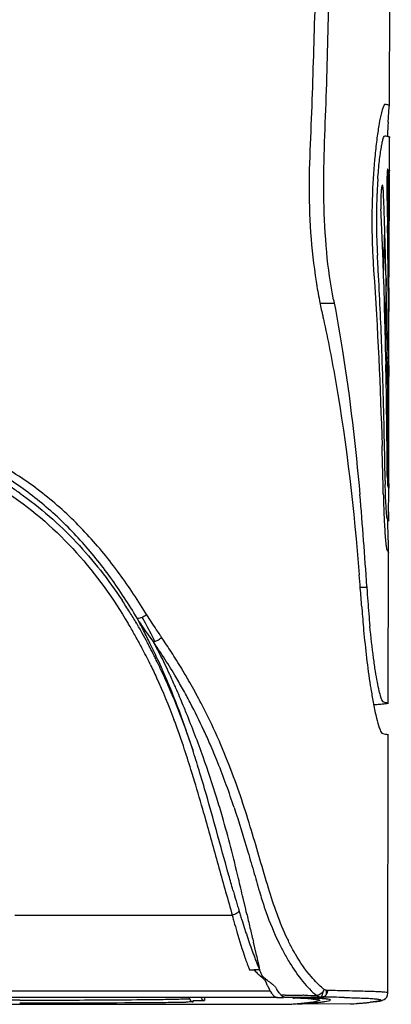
# Model space of a CAD drawing. Header units: millimetres. Extents: x 474 to 890, y 0 to 298.
# Tile 4 of 19: x 559 to 570, y 80 to 109. Entities that reach past the tile are written whole.
import ezdxf

# ---------------------------------------------------------------- set-up
doc = ezdxf.new("R2010")
doc.units = ezdxf.units.MM
doc.header["$LTSCALE"] = 23.1
doc.layers.add('20_ALL_FEATURES', color=7, linetype='CONTINUOUS')

msp = doc.modelspace()

# ---------------------------------------------------------------- linework, layer by layer
at = {"layer": '20_ALL_FEATURES', "color": 7}
for p, q in [((569.684, 106.073), (569.736, 126.18)), ((569.683, 106.07), (569.684, 106.073)), ((569.68, 104.2), (569.682, 105.172)), ((569.682, 105.172), (569.682, 105.17)), ((569.639, 104), (569.62, 102.998)), ((569.655, 103.076), (569.643, 104.019)), ((569.68, 104.218), (569.68, 104.2)), ((569.609, 103.574), (569.627, 102.636)), ((569.677, 103.616), (569.677, 103.549)), ((569.619, 103.098), (569.627, 102.637)), ((569.658, 102.756), (569.655, 103.077)), ((569.677, 103.005), (569.677, 102.755)), ((569.543, 102.657), (569.54, 102.75)), ((569.668, 100.827), (569.677, 102.755)), ((569.516, 101.154), (569.547, 102.522)), ((569.378, 101.039), (569.361, 101.332)), ((569.585, 101.111), (569.568, 100.182)), ((569.668, 100.827), (569.658, 99.452)), ((569.668, 98.72), (569.667, 100.722)), ((567.687, 100.386), (568.097, 100.386)), ((569.629, 98.276), (569.619, 99.168)), ((569.66, 98.928), (569.662, 98.276)), ((569.579, 98.736), (569.581, 98.627)), ((569.621, 98.721), (569.623, 98.847)), ((569.661, 95.19), (569.668, 98.72)), ((569.561, 95.283), (569.559, 95.342)), ((569.626, 95.459), (569.631, 95.233)), ((569.631, 95.233), (569.634, 95.12)), ((569.659, 94.111), (569.661, 95.19)), ((569.653, 94.386), (569.659, 94.116)), ((569.659, 94.144), (569.659, 94.116)), ((569.659, 94.116), (569.659, 94.111)), ((569.659, 94.111), (569.659, 94.113)), ((569.65, 88.871), (569.658, 93.231)), ((569.033, 92.203), (568.843, 92.203)), ((569.031, 92.235), (569.033, 92.203)), ((568.886, 91.647), (568.889, 91.607)), ((568.886, 91.647), (568.889, 91.607)), ((562.598, 91.304), (562.575, 91.344)), ((562.598, 91.304), (562.576, 91.344)), ((562.814, 90.567), (562.795, 90.604)), ((562.887, 90.649), (562.908, 90.619)), ((562.887, 90.649), (562.908, 90.619)), ((563.047, 90.075), (563.029, 90.113)), ((563.047, 90.075), (563.031, 90.11)), ((569.638, 80.532), (569.649, 87.971)), ((565.784, 81.212), (565.959, 81.212)), ((567.862, 80.603), (567.868, 80.495)), ((569.637, 80.534), (569.638, 80.535)), ((569.638, 80.532), (569.638, 80.533)), ((566.461, 80.407), (544.55, 80.407)), ((558.716, 80.211), (566.742, 80.211)), ((563.936, 80.39), (563.936, 80.378)), ((564.035, 80.283), (564.035, 80.32)), ((564.091, 80.321), (564.279, 80.323)), ((566.461, 80.407), (566.511, 80.406)), ((566.461, 80.407), (566.461, 80.407)), ((566.661, 80.418), (566.778, 80.418)), ((566.661, 80.418), (566.678, 80.418)), ((566.778, 80.418), (567.013, 80.419)), ((566.903, 80.39), (566.903, 80.39)), ((566.912, 80.389), (566.921, 80.389)), ((567.013, 80.419), (567.248, 80.419)), ((567.028, 80.469), (567.141, 80.47)), ((568.562, 80.22), (567.038, 80.219)), ((567.248, 80.419), (567.601, 80.42)), ((567.359, 80.26), (567.53, 80.259)), ((567.408, 80.267), (567.389, 80.265)), ((567.389, 80.265), (567.412, 80.266)), ((567.668, 80.312), (567.538, 80.286)), ((567.601, 80.42), (567.719, 80.42)), ((567.634, 80.267), (567.688, 80.273)), ((567.634, 80.267), (567.673, 80.272)), ((567.81, 80.29), (567.824, 80.292)), ((567.824, 80.292), (567.979, 80.32))]:
    msp.add_line(p, q, dxfattribs=at)
at = {"layer": '20_ALL_FEATURES', "color": 4}
for p, q in [((563.542, 89.31), (563.527, 89.345)), ((563.544, 89.309), (563.528, 89.344)), ((563.84, 88.598), (563.821, 88.646)), ((563.84, 88.598), (563.821, 88.646)), ((564.344, 85.705), (564.371, 85.61)), ((564.345, 85.705), (564.371, 85.61)), ((565.549, 82.948), (565.476, 83.265)), ((558.91, 82.777), (565.162, 82.777)), ((565.143, 82.848), (565.162, 82.777)), ((565.143, 82.848), (565.162, 82.777)), ((565.567, 82.869), (565.549, 82.948)), ((565.588, 82.782), (565.567, 82.869)), ((565.851, 81.677), (565.772, 81.997)), ((566.256, 80.591), (557.545, 80.591)), ((559.051, 80.328), (552.457, 80.326)), ((564.364, 80.387), (564.364, 80.324)), ((567.719, 80.42), (567.766, 80.42)), ((567.766, 80.42), (567.799, 80.419)), ((568.788, 80.237), (568.763, 80.235))]:
    msp.add_line(p, q, dxfattribs=at)
at = {"layer": '20_ALL_FEATURES', "color": 7}
for points in [[(569.283, 80.285), (569.328, 80.292), (569.364, 80.297), (569.395, 80.303), (569.422, 80.309), (569.445, 80.315), (569.467, 80.321), (569.486, 80.327), (569.504, 80.335), (569.531, 80.348), (569.569, 80.376), (569.605, 80.419), (569.63, 80.473), (569.637, 80.535)], [(569.636, 80.53), (569.638, 80.531), (569.638, 80.532)]]:
    msp.add_lwpolyline(points, dxfattribs=at)
for centre, radius, start, end in [((597.632, 103.828), 28.043, 176.7056, 177.0605), ((594.872, 103.986), 25.278, 176.35, 176.7033), ((583.544, 103.266), 14.343, 172.4706, 174.4605), ((598.967, 103.759), 29.379, 177.0595, 177.1934), ((587.69, 102.852), 18.509, 174.4247, 177.7999), ((606.258, 103.346), 36.625, 178.7802, 178.9771), ((694.895, 103.309), 125.218, 179.63274, 179.7664), ((548.781, 104.265), 20.899, 359.5799, 359.823), ((585.537, 102.838), 16.227, 176.0245, 177.5097), ((638.055, 103.573), 68.378, 179.79291, 179.96318), ((589.661, 102.747), 20.483, 177.9643, 178.8429), ((589.71, 102.746), 20.532, 177.72, 177.9653), ((587.147, 102.768), 17.839, 177.5086, 178.9415), ((442.674, 98.573), 126.935, 1.88626, 2.24661), ((590.019, 102.743), 20.84, 178.8492, 181.4612), ((587.343, 102.764), 18.035, 178.9407, 180.3861), ((458.753, 97.596), 110.82, 2.38717, 2.84398), ((586.255, 102.753), 16.947, 180.3734, 183.3256), ((422.958, 97.933), 146.662, 1.50044, 1.8461), ((321.324, 98.656), 248.335, 0.35211, 0.91838), ((187.671, 99.749), 381.998, 359.84566, 0.45093), ((124.006, 103.827), 445.672, 359.61435, 359.86226), ((589.173, 102.726), 19.994, 181.4744, 183.1908), ((443.403, 96.956), 126.183, 1.9892, 2.38731), ((470.351, 95.865), 99.162, 3.16065, 3.4139), ((370.349, 96.645), 199.286, 0.72533, 1.47456), ((587.941, 102.659), 18.76, 183.1963, 184.0777), ((401.138, 95.573), 168.471, 1.07575, 1.96028), ((582.955, 103.409), 15.566, 188.8577, 190.9225), ((445.7, 94.618), 123.844, 1.9686, 2.9722), ((581.412, 103.116), 13.995, 190.9412, 192.6575), ((576.33, 102.182), 8.427, 191.6399, 192.3063), ((580.255, 102.862), 12.811, 192.6812, 193.1814), ((187.715, 97.683), 381.948, 0.18676, 0.37496), ((383.766, 92.508), 185.814, 1.08891, 1.96261), ((293.243, 93.5), 276.385, 0.5572, 1.06298), ((580.062, 98.612), 10.442, 179.4058, 179.7657), ((163.086, 94.283), 406.563, 0.21415, 0.56268), ((-114.562, 96.973), 684.226, 359.952973, 0.10912), ((382.96, 90.766), 186.592, 1.48142, 1.69606), ((199.478, 92.486), 370.156, 0.44318, 0.57301), ((322.935, 91.214), 246.659, 0.95895, 1.12106), ((548.284, 95.731), 21.362, 0.0126, 0.1927), ((366.623, 90.344), 202.934, 1.2855, 1.4814), ((683.721, 98.066), 114.125, 181.19219, 181.30892), ((550.139, 95.696), 19.507, 359.1177, 359.5159), ((546.553, 95.73), 23.093, 359.506, 0.0143), ((601.043, 95.882), 31.488, 181.0888, 181.2914), ((604.786, 95.48), 35.128, 180.3448, 180.5762), ((553.286, 86.751), 10.002, 54.7988, 56.7471), ((472.24, 86.312), 96.972, 3.50163, 5.07278), ((606.276, 95.747), 36.78, 181.3245, 181.6915), ((390.331, 88.343), 179.396, 1.72363, 1.86095), ((496.91, 91.527), 72.769, 1.53143, 1.74211), ((474.062, 84.787), 95.072, 4.46477, 4.69391), ((467.39, 84.268), 101.764, 4.15791, 4.4637), ((604.224, 94.402), 35.259, 183.5757, 184.2137), ((549.518, 83.53), 14.989, 32.103, 33.6568), ((599.943, 94.07), 30.966, 184.1834, 185.5205), ((550.325, 84.035), 14.037, 30.617, 32.1093), ((543.62, 81.202), 21.356, 28.1805, 28.2994), ((566.324, 93.639), 4.534, 210.6639, 211.7705), ((542.983, 80.862), 22.078, 27.229, 28.1753), ((567.128, 94.14), 5.482, 211.8032, 213.6631), ((548.109, 83.319), 16.543, 27.9054, 28.8595), ((545.658, 81.11), 19.918, 31.1743, 31.364), ((570.137, 95.914), 8.689, 211.1403, 212.8249), ((550.486, 84.134), 13.849, 29.2093, 30.6034), ((569.125, 95.476), 7.884, 213.6997, 215.6852), ((542.629, 80.68), 22.476, 26.2009, 27.2298), ((547.619, 83.059), 17.099, 26.967, 27.9065), ((571.714, 96.944), 10.573, 212.8831, 214.2918), ((574.142, 98.583), 13.502, 214.2338, 214.9794), ((549.843, 83.776), 14.584, 27.9724, 29.2053), ((547.284, 82.888), 17.474, 26.3904, 26.9682), ((573.727, 98.293), 12.995, 214.9817, 215.3722), ((548.674, 83.153), 15.909, 27.4475, 27.9783), ((547.414, 82.5), 17.328, 26.5186, 27.4434), ((543.068, 80.893), 21.988, 24.7811, 26.0994), ((550.244, 81.834), 15.413, 32.9243, 34.7501), ((546.643, 82.113), 18.191, 26.1112, 26.5247), ((546.089, 81.842), 18.807, 25.3508, 26.1099), ((549.423, 81.302), 16.392, 30.7401, 32.9262), ((544.182, 81.399), 20.765, 20.4212, 24.6987), ((545.654, 81.636), 19.288, 24.3362, 25.3509), ((545.29, 81.471), 19.689, 22.8848, 24.3356), ((548.777, 80.912), 17.146, 29.2896, 30.7569), ((548.451, 80.728), 17.521, 27.7845, 29.2926), ((548.443, 80.72), 17.531, 24.8757, 27.7933), ((568.718, 99.616), 10.79, 272.7177, 272.9628), ((539.26, 79.58), 26.012, 17.8104, 20.3945), ((548.777, 80.887), 17.158, 23.3964, 24.8398), ((545.625, 79.522), 20.593, 21.7858, 23.4013), ((535.605, 78.366), 29.863, 16.7042, 17.8825), ((544.44, 79.045), 21.87, 18.1931, 21.7921), ((524.698, 74.785), 41.34, 16.0829, 17.1134), ((616.218, 97.977), 53.05, 195.8397, 196.0194), ((596.782, 92.379), 32.823, 195.9906, 196.5426), ((577.095, 86.674), 11.605, 196.4472, 197.5848), ((590.923, 90.645), 26.713, 196.5546, 196.8765), ((582.654, 87.319), 18.072, 194.5541, 194.7025), ((590.851, 90.623), 26.638, 196.8765, 197.1854), ((590.832, 90.617), 26.619, 197.1855, 197.4867), ((587.116, 88.532), 22.695, 194.8073, 195.1642), ((589.994, 90.351), 25.739, 197.4823, 198.0854), ((589.062, 90.047), 24.759, 198.0861, 198.3919), ((586.427, 89.165), 21.98, 198.3776, 199.0523), ((582.709, 87.876), 18.045, 199.0381, 199.8478), ((573.708, 85.477), 8.008, 205.7857, 208.112), ((580.735, 87.164), 15.946, 199.8504, 200.3019), ((579.277, 86.625), 14.392, 200.301, 200.7999), ((572.493, 84.832), 6.632, 208.1482, 211.1754), ((577.454, 85.67), 12.616, 199.1564, 199.5452), ((575.241, 84.864), 10.26, 199.4386, 200.2656), ((577.805, 86.065), 12.817, 200.7986, 201.3564), ((575.367, 85.104), 10.196, 201.3142, 202.6854), ((574.154, 84.462), 9.101, 200.2663, 200.9909), ((568.748, 84.086), 4.132, 224.1673, 226.063), ((568.721, 84.059), 4.094, 226.0672, 228.3387), ((574.059, 84.557), 8.779, 202.6859, 203.6117), ((568.645, 83.975), 3.981, 228.3485, 229.2799), ((573.178, 84.175), 7.818, 203.6282, 203.7532), ((568.582, 83.848), 3.811, 227.782, 228.5685), ((568.59, 83.91), 3.896, 229.2808, 229.756), ((568.549, 83.862), 3.833, 229.756, 230.2385), ((570.676, 82.893), 4.987, 203.3553, 204.8332), ((568.172, 81.68), 2.204, 208.6653, 209.6209), ((567.049, 81.027), 0.905, 208.8109, 209.7495), ((569.375, 82.538), 3.493, 210.9795, 211.6668), ((569.039, 82.33), 3.098, 211.6512, 213.1197), ((567.962, 80.872), 0.278, 233.5091, 236.6649), ((567.885, 66.443), 14.163, 89.567, 89.9014), ((558.652, 690.251), 610.002, 270.03742, 270.387161), ((564.365, 80.424), 0.0998, 200.7403, 270.0403), ((566.463, 80.536), 0.129, 258.3241, 268.5777), ((566.556, 82.29), 1.885, 268.631, 268.9128), ((566.412, 54.905), 25.568, 89.3913, 89.6524), ((565.266, 107.238), 27.077, 273.7536, 273.9444), ((565.528, 103.434), 23.264, 273.9441, 274.1552), ((567.205, 60.947), 19.522, 89.8568, 90.1877), ((566.285, 49.873), 30.539, 88.0583, 88.2773), ((565.777, 100.005), 19.826, 274.1548, 274.3897), ((566.013, 96.943), 16.755, 274.3892, 274.652), ((566.594, 58.89), 21.517, 87.7868, 88.0676), ((566.234, 94.225), 14.029, 274.6513, 274.9471), ((567.006, 83.533), 3.291, 277.0287, 277.9823), ((566.874, 66.035), 14.367, 87.4276, 87.8012), ((566.442, 91.822), 11.616, 274.9462, 275.2816), ((567.136, 82.603), 2.352, 277.9931, 278.7895), ((567.251, 81.868), 1.608, 278.7477, 280.2899), ((566.638, 89.708), 9.493, 275.2804, 275.6641), ((567.072, 70.402), 9.995, 86.9696, 87.4377), ((567.565, 80.55), 0.197, 270.079, 280.2945), ((566.821, 87.866), 7.642, 275.6625, 276.1059), ((567.197, 72.742), 7.651, 86.4485, 86.9798), ((567.268, 73.888), 6.503, 85.9015, 86.449), ((567.467, 82.406), 2.144, 277.9304, 279.2144)]:
    msp.add_arc(centre, radius, start, end, dxfattribs=at)
at = {"layer": '20_ALL_FEATURES', "color": 4}
for centre, radius, start, end in [((549.389, 83.546), 14.882, 30.5989, 30.8322), ((549.08, 83.364), 15.241, 29.2256, 30.5943), ((548.591, 83.09), 15.801, 27.8539, 29.2265), ((548.029, 80.428), 18.303, 32.8182, 34.4067), ((548.026, 82.792), 16.44, 26.0168, 27.8502), ((551.134, 84.128), 13.442, 25.8051, 29.025), ((547.802, 80.283), 18.573, 31.0797, 32.8148), ((548.237, 82.707), 16.668, 24.8243, 25.8677), ((547.829, 80.298), 18.542, 29.8699, 31.0811), ((545.489, 81.439), 19.694, 23.6699, 24.8167), ((547.986, 80.388), 18.361, 27.9923, 29.8726), ((548.466, 80.643), 17.817, 27.3715, 27.9901), ((533.692, 76.364), 32.536, 19.6967, 22.0878), ((541.358, 80.098), 23.636, 18.3435, 20.578), ((535.597, 78.178), 29.708, 17.0439, 18.3627), ((537.803, 77.842), 28.168, 17.1333, 19.6842), ((529.764, 76.377), 35.813, 16.6446, 17.0629), ((511.156, 70.881), 55.216, 15.5744, 16.5783), ((536.092, 77.323), 29.956, 16.06, 17.1184), ((701.93, 114.281), 139.934, 193.00873, 193.18475), ((613.654, 93.575), 49.262, 193.1559, 193.5946), ((572.684, 84.925), 6.577, 205.475, 206.0596), ((568.892, 82.053), 1.781, 231.0061, 232.0376), ((561.58, 250.066), 169.807, 270.40291, 270.58823), ((562.504, 125.38), 45.032, 270.9442, 271.425), ((562.402, 170.163), 89.9, 270.58726, 270.71468), ((562.904, 130.616), 50.35, 270.704, 270.8911), ((563.339, 103.387), 23.118, 270.8628, 271.203), ((564.968, 107.15), 26.998, 273.7691, 273.9597), ((565.225, 103.44), 23.279, 273.9593, 274.1692), ((565.469, 100.095), 19.925, 274.1687, 274.4011), ((566.137, 54.505), 25.896, 88.0142, 88.2662), ((565.7, 97.095), 16.916, 274.4005, 274.659), ((566.449, 63.439), 16.957, 87.3807, 88.0204), ((566.054, 92.806), 12.612, 274.6351, 275.2688), ((566.436, 88.715), 8.503, 275.2384, 276.063), ((566.78, 70.789), 9.599, 86.4779, 87.3494), ((566.665, 86.559), 6.335, 276.0684, 276.5639), ((567.002, 74.47), 5.911, 85.8542, 86.4346), ((567.308, 78.176), 2.192, 83.2823, 84.2999), ((566.224, -13.429), 93.862, 88.86676, 89.03876), ((566.684, 9.885), 70.542, 88.61359, 88.86499), ((566.696, 107.146), 26.99, 273.9636, 274.3939), ((567.419, 97.792), 17.608, 274.4618, 274.8388), ((567.896, 92.207), 12.003, 274.8216, 275.3678), ((568.303, 87.924), 7.701, 275.3304, 276.1858)]:
    msp.add_arc(centre, radius, start, end, dxfattribs=at)
at = {"layer": '20_ALL_FEATURES', "color": 7}
for points, knots in [([(567.999, 124.249), (567.982, 123.28), (567.946, 121.34), (567.878, 118.431), (567.787, 115.521), (567.694, 113.097), (567.619, 111.157), (567.565, 109.701), (567.516, 108.246), (567.473, 106.79), (567.421, 105.333), (567.354, 103.877), (567.395, 102.432), (567.502, 101.479), (567.575, 101.012)], [0, 0, 0, 0, 0.125099, 0.250241, 0.375403, 0.500598, 0.563207, 0.625826, 0.688454, 0.751083, 0.813747, 0.876456, 0.939039, 1, 1, 1, 1]), ([(568.077, 100.482), (567.983, 100.936), (567.858, 101.889), (567.757, 103.843), (567.858, 105.832), (567.907, 107.825), (567.961, 109.816), (568.043, 112.305), (568.143, 115.29), (568.223, 118.275), (568.283, 121.26), (568.314, 123.25), (568.329, 124.244)], [0, 0, 0, 0, 0.058521, 0.120884, 0.246633, 0.309464, 0.372285, 0.49789, 0.623464, 0.749003, 0.874521, 1, 1, 1, 1]), ([(569.558, 106.107), (569.549, 106.107), (569.527, 106.086), (569.488, 106.006), (569.438, 105.824), (569.379, 105.524), (569.344, 105.283), (569.325, 105.145)], [0, 0, 0, 0, 0.028238, 0.080227, 0.272669, 0.583759, 1, 1, 1, 1]), ([(569.684, 106.072), (569.684, 106.076), (569.671, 106.085), (569.649, 106.092), (569.608, 106.1), (569.577, 106.105), (569.558, 106.107)], [0, 0, 0, 0, 0.090279, 0.275791, 0.573071, 1, 1, 1, 1]), ([(569.645, 105.596), (569.649, 105.663), (569.658, 105.779), (569.667, 105.926), (569.678, 106.016), (569.679, 106.059), (569.683, 106.07)], [0, 0, 0, 0, 0.425119, 0.736135, 0.926139, 1, 1, 1, 1]), ([(569.349, 103.963), (569.361, 104.136), (569.382, 104.38), (569.419, 104.685), (569.447, 104.866), (569.473, 105.009), (569.499, 105.114), (569.521, 105.175), (569.543, 105.206), (569.553, 105.207)], [0, 0, 0, 0, 0.407892, 0.578765, 0.723606, 0.839509, 0.923563, 0.975229, 1, 1, 1, 1]), ([(569.553, 105.207), (569.572, 105.205), (569.605, 105.2), (569.646, 105.191), (569.669, 105.184), (569.682, 105.176), (569.682, 105.172)], [0, 0, 0, 0, 0.428651, 0.725732, 0.910493, 1, 1, 1, 1]), ([(569.682, 105.17), (569.68, 105.155), (569.677, 105.1), (569.673, 105.045), (569.671, 105.005)], [0, 0, 0, 0, 0.274905, 1, 1, 1, 1]), ([(569.643, 104.019), (569.643, 104.043), (569.642, 104.087), (569.641, 104.147), (569.638, 104.193), (569.636, 104.223), (569.633, 104.238), (569.633, 104.244), (569.629, 104.247), (569.627, 104.24), (569.625, 104.234), (569.624, 104.221), (569.622, 104.206), (569.619, 104.177), (569.616, 104.132), (569.612, 104.042), (569.608, 103.91), (569.607, 103.744), (569.608, 103.63), (569.609, 103.574)], [0, 0, 0, 0, 0.078876, 0.146902, 0.199544, 0.234537, 0.245208, 0.251303, 0.253538, 0.257743, 0.266391, 0.279651, 0.297474, 0.319652, 0.376134, 0.447072, 0.621043, 0.815054, 1, 1, 1, 1]), ([(569.677, 103.994), (569.677, 104.028), (569.678, 104.069), (569.679, 104.259), (569.68, 104.218)], [0, 0, 0, 0, 0.455791, 1, 1, 1, 1]), ([(569.511, 103.549), (569.51, 103.573), (569.508, 103.618), (569.504, 103.679), (569.498, 103.727), (569.492, 103.757), (569.487, 103.773), (569.483, 103.779), (569.477, 103.781), (569.473, 103.776), (569.469, 103.768), (569.463, 103.749), (569.456, 103.716), (569.449, 103.665), (569.44, 103.572), (569.433, 103.438), (569.431, 103.268), (569.434, 103.151), (569.436, 103.095)], [0, 0, 0, 0, 0.078422, 0.145854, 0.198153, 0.233425, 0.244612, 0.251749, 0.256202, 0.261873, 0.271235, 0.28487, 0.325031, 0.381223, 0.451593, 0.624062, 0.816476, 1, 1, 1, 1]), ([(568.097, 100.386), (568.183, 99.931), (568.498, 98.107), (568.709, 96.267), (568.832, 94.886)], [0, 0, 0, 0, 0.250361, 1, 1, 1, 1]), ([(569.568, 100.182), (569.567, 100.116), (569.563, 99.835), (569.564, 99.554), (569.566, 99.34)], [0, 0, 0, 0, 0.236592, 1, 1, 1, 1]), ([(567.782, 99.94), (567.916, 99.333), (568.389, 96.894), (568.663, 94.422), (568.815, 92.567)], [0, 0, 0, 0, 0.250561, 1, 1, 1, 1]), ([(569.63, 98.141), (569.629, 98.176), (569.622, 98.347), (569.62, 98.518), (569.621, 98.655)], [0, 0, 0, 0, 0.201461, 1, 1, 1, 1]), ([(562.666, 91.477), (562.415, 91.889), (561.879, 92.699), (560.944, 93.824), (559.87, 94.84), (559.054, 95.405), (558.625, 95.655)], [0, 0, 0, 0, 0.246706, 0.495245, 0.746207, 1, 1, 1, 1]), ([(562.424, 91.326), (562.19, 91.726), (561.684, 92.502), (560.819, 93.582), (559.836, 94.54), (559.111, 95.088), (558.731, 95.333)], [0, 0, 0, 0, 0.2529, 0.505, 0.753617, 1, 1, 1, 1]), ([(569.623, 95.349), (569.623, 95.314), (569.625, 95.241), (569.625, 95.2), (569.631, 95.106), (569.634, 95.121)], [0, 0, 0, 0, 0.461001, 0.803056, 1, 1, 1, 1]), ([(569.634, 95.121), (569.636, 95.131), (569.637, 95.16), (569.642, 95.252), (569.643, 95.333), (569.644, 95.395)], [0, 0, 0, 0, 0.109787, 0.32381, 1, 1, 1, 1]), ([(569.594, 94.411), (569.59, 94.459), (569.575, 94.713), (569.567, 94.967), (569.563, 95.172)], [0, 0, 0, 0, 0.191612, 1, 1, 1, 1]), ([(569.661, 95.19), (569.661, 95.148), (569.662, 94.999), (569.66, 95.105), (569.66, 95.126)], [0, 0, 0, 0, 0.666648, 1, 1, 1, 1]), ([(559.051, 94.924), (559.638, 94.51), (560.721, 93.562), (561.601, 92.428), (561.994, 91.838)], [0, 0, 0, 0, 0.503067, 1, 1, 1, 1]), ([(569.512, 94.661), (569.514, 94.588), (569.523, 94.328), (569.535, 94.068), (569.546, 93.882)], [0, 0, 0, 0, 0.280636, 1, 1, 1, 1]), ([(569.624, 94.18), (569.619, 94.185), (569.615, 94.209), (569.607, 94.253), (569.601, 94.324), (569.596, 94.379), (569.594, 94.411)], [0, 0, 0, 0, 0.090476, 0.28621, 0.590203, 1, 1, 1, 1]), ([(569.659, 94.113), (569.659, 94.118), (569.655, 94.144), (569.638, 94.166), (569.624, 94.18)], [0, 0, 0, 0, 0.220923, 1, 1, 1, 1]), ([(569.546, 93.882), (569.551, 93.799), (569.561, 93.654), (569.576, 93.486), (569.589, 93.385), (569.597, 93.334), (569.605, 93.302), (569.61, 93.285), (569.614, 93.28)], [0, 0, 0, 0, 0.411534, 0.719334, 0.83158, 0.915308, 0.971056, 1, 1, 1, 1]), ([(569.614, 93.28), (569.62, 93.275), (569.639, 93.257), (569.654, 93.232), (569.657, 93.213)], [0, 0, 0, 0, 0.297837, 1, 1, 1, 1]), ([(569.658, 93.232), (569.658, 93.243), (569.657, 93.323), (569.655, 93.403), (569.653, 93.472)], [0, 0, 0, 0, 0.144526, 1, 1, 1, 1]), ([(569.657, 93.213), (569.657, 93.21), (569.658, 93.225), (569.658, 93.228), (569.658, 93.232)], [0, 0, 0, 0, 0.454059, 1, 1, 1, 1]), ([(568.889, 91.607), (568.904, 91.397), (568.966, 90.654), (569.052, 89.912), (569.133, 89.384)], [0, 0, 0, 0, 0.28286, 1, 1, 1, 1]), ([(562.7, 91.421), (562.652, 91.381), (562.574, 91.337), (562.48, 91.311), (562.434, 91.314), (562.424, 91.326)], [0, 0, 0, 0, 0.617639, 0.839973, 1, 1, 1, 1]), ([(569.522, 88.902), (569.503, 88.905), (569.468, 88.963), (569.429, 89.07), (569.381, 89.254), (569.331, 89.5), (569.277, 89.814), (569.199, 90.35), (569.151, 90.783), (569.121, 91.091)], [0, 0, 0, 0, 0.025116, 0.077695, 0.160999, 0.274511, 0.416819, 0.586328, 1, 1, 1, 1]), ([(562.887, 90.649), (562.905, 90.648), (562.947, 90.655), (563.032, 90.69), (563.095, 90.734), (563.13, 90.77)], [0, 0, 0, 0, 0.194862, 0.446611, 1, 1, 1, 1]), ([(569.133, 89.384), (569.141, 89.336), (569.169, 89.159), (569.2, 88.982), (569.224, 88.853)], [0, 0, 0, 0, 0.269905, 1, 1, 1, 1]), ([(563.428, 89.128), (563.484, 88.997), (563.699, 88.471), (563.892, 87.936), (564.026, 87.532)], [0, 0, 0, 0, 0.250591, 1, 1, 1, 1]), ([(569.224, 88.853), (569.25, 88.716), (569.298, 88.485), (569.359, 88.257), (569.392, 88.166)], [0, 0, 0, 0, 0.590582, 1, 1, 1, 1]), ([(569.276, 88.84), (569.33, 88.843), (569.424, 88.849), (569.531, 88.86), (569.593, 88.868), (569.622, 88.872), (569.641, 88.875), (569.65, 88.875), (569.653, 88.876)], [0, 0, 0, 0, 0.434483, 0.741301, 0.849197, 0.928027, 0.978646, 1, 1, 1, 1]), ([(569.653, 88.876), (569.655, 88.877), (569.635, 88.878), (569.624, 88.882), (569.574, 88.889), (569.542, 88.897), (569.522, 88.902)], [0, 0, 0, 0, 0.042834, 0.212692, 0.526118, 1, 1, 1, 1]), ([(569.392, 88.166), (569.406, 88.124), (569.429, 88.068), (569.472, 88.006), (569.494, 88.003)], [0, 0, 0, 0, 0.669413, 1, 1, 1, 1]), ([(569.494, 88.003), (569.519, 87.997), (569.557, 87.989), (569.617, 87.98), (569.63, 87.977), (569.653, 87.975), (569.651, 87.974)], [0, 0, 0, 0, 0.481893, 0.794595, 0.960051, 1, 1, 1, 1]), ([(565.217, 85.874), (565.356, 85.451), (565.549, 84.817), (565.793, 83.986), (565.907, 83.582), (565.965, 83.388)], [0, 0, 0, 0, 0.514029, 0.766524, 1, 1, 1, 1]), ([(565.183, 83.497), (565.143, 83.638), (564.983, 84.209), (564.826, 84.78), (564.708, 85.21)], [0, 0, 0, 0, 0.247417, 1, 1, 1, 1]), ([(566.032, 83.168), (566.065, 83.063), (566.199, 82.663), (566.363, 82.274), (566.498, 81.993)], [0, 0, 0, 0, 0.261253, 1, 1, 1, 1]), ([(565.312, 82.843), (565.302, 82.835), (565.256, 82.806), (565.203, 82.787), (565.162, 82.777)], [0, 0, 0, 0, 0.228888, 1, 1, 1, 1]), ([(565.356, 82.905), (565.356, 82.9), (565.35, 82.875), (565.329, 82.856), (565.312, 82.843)], [0, 0, 0, 0, 0.181898, 1, 1, 1, 1]), ([(565.211, 82.595), (565.238, 82.496), (565.338, 82.138), (565.449, 81.783), (565.537, 81.53)], [0, 0, 0, 0, 0.277735, 1, 1, 1, 1]), ([(566.819, 81.399), (566.932, 81.213), (567.16, 80.877), (567.442, 80.578), (567.593, 80.467)], [0, 0, 0, 0, 0.537294, 1, 1, 1, 1]), ([(566.38, 80.74), (566.353, 80.759), (566.243, 80.838), (566.138, 80.923), (566.061, 80.991)], [0, 0, 0, 0, 0.243464, 1, 1, 1, 1]), ([(566.15, 80.798), (566.157, 80.783), (566.185, 80.723), (566.215, 80.665), (566.238, 80.623)], [0, 0, 0, 0, 0.262981, 1, 1, 1, 1]), ([(566.263, 80.578), (566.267, 80.572), (566.28, 80.549), (566.294, 80.527), (566.306, 80.511)], [0, 0, 0, 0, 0.265576, 1, 1, 1, 1]), ([(566.306, 80.511), (566.316, 80.498), (566.35, 80.455), (566.399, 80.418), (566.437, 80.41)], [0, 0, 0, 0, 0.302185, 1, 1, 1, 1]), ([(566.567, 80.472), (566.556, 80.484), (566.512, 80.537), (566.473, 80.593), (566.444, 80.638)], [0, 0, 0, 0, 0.231378, 1, 1, 1, 1]), ([(567.91, 80.606), (567.901, 80.606), (567.866, 80.61), (567.832, 80.625), (567.809, 80.64)], [0, 0, 0, 0, 0.237277, 1, 1, 1, 1]), ([(567.816, 80.447), (567.849, 80.467), (567.886, 80.51), (567.902, 80.56), (567.905, 80.574)], [0, 0, 0, 0, 0.734314, 1, 1, 1, 1]), ([(569.638, 80.536), (569.637, 80.54), (569.614, 80.544), (569.576, 80.555), (569.491, 80.562), (569.362, 80.571), (569.164, 80.578), (568.879, 80.587), (568.479, 80.595), (568.171, 80.604), (567.993, 80.606)], [0, 0, 0, 0, 0.008522, 0.033285, 0.080151, 0.156661, 0.272362, 0.439701, 0.675209, 1, 1, 1, 1]), ([(563.937, 80.378), (563.937, 80.368), (563.943, 80.335), (563.968, 80.307), (563.989, 80.295)], [0, 0, 0, 0, 0.283793, 1, 1, 1, 1]), ([(564.035, 80.32), (564.03, 80.321), (564.073, 80.32), (564.078, 80.321), (564.091, 80.321)], [0, 0, 0, 0, 0.269708, 1, 1, 1, 1]), ([(564.279, 80.323), (564.29, 80.323), (564.318, 80.323), (564.346, 80.322), (564.363, 80.324)], [0, 0, 0, 0, 0.391567, 1, 1, 1, 1]), ([(566.52, 80.406), (566.527, 80.405), (566.566, 80.405), (566.605, 80.405), (566.638, 80.405)], [0, 0, 0, 0, 0.157067, 1, 1, 1, 1]), ([(566.661, 80.418), (566.653, 80.418), (566.616, 80.424), (566.586, 80.45), (566.567, 80.472)], [0, 0, 0, 0, 0.215048, 1, 1, 1, 1]), ([(566.903, 80.39), (566.904, 80.39), (566.907, 80.389), (566.91, 80.389), (566.912, 80.389)], [0, 0, 0, 0, 0.322047, 1, 1, 1, 1]), ([(567.565, 80.353), (567.576, 80.352), (567.608, 80.347), (567.641, 80.343), (567.661, 80.335)], [0, 0, 0, 0, 0.341974, 1, 1, 1, 1]), ([(567.593, 80.467), (567.603, 80.46), (567.641, 80.435), (567.686, 80.42), (567.719, 80.42)], [0, 0, 0, 0, 0.274507, 1, 1, 1, 1]), ([(567.661, 80.335), (567.666, 80.333), (567.677, 80.331), (567.677, 80.319), (567.675, 80.317)], [0, 0, 0, 0, 0.655508, 1, 1, 1, 1]), ([(567.675, 80.317), (567.674, 80.316), (567.672, 80.314), (567.67, 80.313), (567.668, 80.312)], [0, 0, 0, 0, 0.447134, 1, 1, 1, 1]), ([(567.688, 80.273), (567.695, 80.274), (567.719, 80.277), (567.744, 80.28), (567.762, 80.283)], [0, 0, 0, 0, 0.265895, 1, 1, 1, 1]), ([(567.719, 80.42), (567.728, 80.42), (567.762, 80.423), (567.795, 80.434), (567.816, 80.447)], [0, 0, 0, 0, 0.267235, 1, 1, 1, 1]), ([(567.875, 80.362), (567.866, 80.363), (567.819, 80.368), (567.771, 80.372), (567.733, 80.375)], [0, 0, 0, 0, 0.199543, 1, 1, 1, 1]), ([(567.988, 80.331), (567.988, 80.334), (567.979, 80.342), (567.942, 80.353), (567.905, 80.358), (567.875, 80.362)], [0, 0, 0, 0, 0.081285, 0.250768, 1, 1, 1, 1])]:
    msp.add_open_spline(points, degree=3, knots=knots, dxfattribs=at)
for points in [[(569.673, 103.37), (569.674, 103.578), (569.676, 103.786), (569.677, 103.994)], [(569.677, 103.549), (569.678, 103.368), (569.677, 103.186), (569.677, 103.005)], [(569.648, 100.972), (569.653, 101.381), (569.658, 101.789), (569.662, 102.198)], [(569.228, 101.325), (569.348, 99.648), (569.42, 97.969), (569.47, 96.289)], [(562.721, 90.877), (562.775, 90.8), (562.831, 90.725), (562.887, 90.649)], [(564.708, 85.21), (564.613, 85.553), (564.519, 85.895), (564.42, 86.237)], [(565.657, 81.202), (565.699, 81.205), (565.742, 81.203), (565.784, 81.207)], [(567.683, 80.491), (567.665, 80.481), (567.644, 80.473), (567.623, 80.469)], [(567.796, 80.649), (567.788, 80.585), (567.74, 80.522), (567.683, 80.491)], [(567.764, 80.564), (567.767, 80.513), (567.747, 80.457), (567.713, 80.419)], [(567.905, 80.574), (567.907, 80.584), (567.909, 80.595), (567.909, 80.606)], [(563.989, 80.295), (564.003, 80.287), (564.02, 80.283), (564.036, 80.283)], [(566.683, 80.471), (566.798, 80.47), (566.913, 80.469), (567.028, 80.469)], [(567.254, 80.47), (567.367, 80.469), (567.48, 80.467), (567.593, 80.467)], [(567.623, 80.469), (567.613, 80.468), (567.603, 80.467), (567.593, 80.467)], [(567.668, 80.382), (567.647, 80.37), (567.624, 80.361), (567.6, 80.356)]]:
    msp.add_open_spline(points, degree=3, dxfattribs=at)
at = {"layer": '20_ALL_FEATURES', "color": 4}
for points, knots in [([(558.754, 94.895), (559.463, 94.418), (560.744, 93.279), (561.738, 91.894), (562.168, 91.173)], [0, 0, 0, 0, 0.504337, 1, 1, 1, 1]), ([(562.8, 90.004), (562.864, 89.873), (563.111, 89.349), (563.333, 88.812), (563.486, 88.406)], [0, 0, 0, 0, 0.250572, 1, 1, 1, 1]), ([(563.821, 88.646), (563.798, 88.702), (563.708, 88.924), (563.614, 89.145), (563.542, 89.31)], [0, 0, 0, 0, 0.251729, 1, 1, 1, 1]), ([(566.747, 82.097), (566.524, 82.565), (566.172, 83.606), (565.718, 85.257), (565.128, 87.039), (564.601, 88.231), (564.288, 88.835)], [0, 0, 0, 0, 0.216659, 0.457064, 0.715856, 1, 1, 1, 1]), ([(564.371, 85.61), (564.5, 85.15), (564.753, 84.228), (565.013, 83.308), (565.143, 82.848)], [0, 0, 0, 0, 0.499929, 1, 1, 1, 1]), ([(565.476, 83.265), (565.431, 83.455), (565.247, 84.24), (565.048, 85.022), (564.879, 85.61)], [0, 0, 0, 0, 0.241374, 1, 1, 1, 1]), ([(566.979, 81.655), (566.962, 81.685), (566.89, 81.81), (566.824, 81.938), (566.776, 82.036)], [0, 0, 0, 0, 0.244433, 1, 1, 1, 1]), ([(565.914, 81.403), (565.909, 81.425), (565.889, 81.517), (565.867, 81.608), (565.85, 81.677)], [0, 0, 0, 0, 0.239699, 1, 1, 1, 1]), ([(567.596, 80.827), (567.541, 80.882), (567.307, 81.136), (567.113, 81.424), (566.979, 81.655)], [0, 0, 0, 0, 0.22706, 1, 1, 1, 1]), ([(565.959, 81.172), (565.956, 81.19), (565.943, 81.268), (565.927, 81.345), (565.914, 81.403)], [0, 0, 0, 0, 0.238636, 1, 1, 1, 1]), ([(567.771, 80.669), (567.756, 80.681), (567.696, 80.731), (567.639, 80.785), (567.596, 80.827)], [0, 0, 0, 0, 0.241891, 1, 1, 1, 1]), ([(559.051, 80.328), (559.373, 80.329), (560.495, 80.333), (561.616, 80.337), (562.417, 80.345)], [0, 0, 0, 0, 0.286659, 1, 1, 1, 1]), ([(562.417, 80.345), (562.495, 80.345), (562.771, 80.348), (563.048, 80.351), (563.246, 80.355)], [0, 0, 0, 0, 0.283599, 1, 1, 1, 1]), ([(563.623, 80.362), (563.687, 80.364), (563.784, 80.367), (563.882, 80.37), (563.916, 80.373)], [0, 0, 0, 0, 0.648107, 1, 1, 1, 1]), ([(564.035, 80.283), (564.015, 80.28), (563.944, 80.278), (563.874, 80.275), (563.825, 80.274)], [0, 0, 0, 0, 0.295454, 1, 1, 1, 1]), ([(563.916, 80.373), (563.921, 80.374), (563.926, 80.375), (563.936, 80.376), (563.936, 80.378)], [0, 0, 0, 0, 0.733361, 1, 1, 1, 1]), ([(567.429, 80.366), (567.438, 80.365), (567.471, 80.363), (567.503, 80.36), (567.526, 80.358)], [0, 0, 0, 0, 0.280367, 1, 1, 1, 1]), ([(568.39, 80.407), (568.459, 80.405), (568.676, 80.4), (568.892, 80.392), (569.039, 80.385)], [0, 0, 0, 0, 0.319497, 1, 1, 1, 1]), ([(569.039, 80.385), (569.052, 80.384), (569.098, 80.382), (569.143, 80.379), (569.176, 80.376)], [0, 0, 0, 0, 0.277711, 1, 1, 1, 1]), ([(569.228, 80.279), (569.221, 80.278), (569.189, 80.274), (569.157, 80.271), (569.133, 80.268)], [0, 0, 0, 0, 0.233812, 1, 1, 1, 1]), ([(569.176, 80.376), (569.186, 80.376), (569.22, 80.373), (569.255, 80.37), (569.28, 80.368)], [0, 0, 0, 0, 0.281984, 1, 1, 1, 1]), ([(569.305, 80.29), (569.299, 80.289), (569.274, 80.285), (569.248, 80.282), (569.228, 80.279)], [0, 0, 0, 0, 0.230193, 1, 1, 1, 1]), ([(569.28, 80.368), (569.301, 80.366), (569.336, 80.362), (569.382, 80.355), (569.412, 80.348), (569.429, 80.342), (569.44, 80.334), (569.434, 80.323), (569.421, 80.318), (569.411, 80.313), (569.405, 80.311)], [0, 0, 0, 0, 0.306483, 0.524066, 0.668961, 0.754999, 0.79977, 0.83691, 0.901783, 1, 1, 1, 1]), ([(569.405, 80.311), (569.398, 80.31), (569.365, 80.301), (569.332, 80.295), (569.305, 80.29)], [0, 0, 0, 0, 0.192985, 1, 1, 1, 1])]:
    msp.add_open_spline(points, degree=3, knots=knots, dxfattribs=at)

doc.saveas('drawing.dxf')
